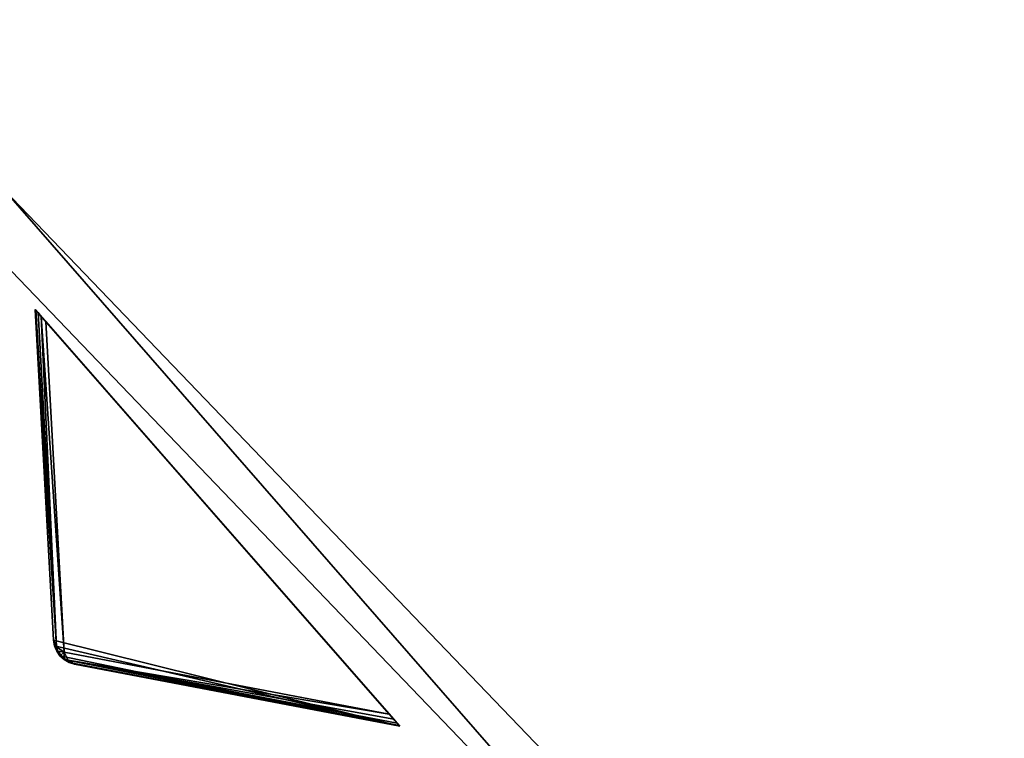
# Model space of a CAD drawing. Extents: x 5 to 565, y -280 to 280.
# Tile 4 of 256: x 84 to 122, y -186 to -158. Entities that reach past the tile are written whole.
import ezdxf

# ---------------------------------------------------------------- set-up
doc = ezdxf.new("R2010")
doc.units = 0
doc.header["$LTSCALE"] = 25.4
doc.layers.get('0').update_dxf_attribs({"color": 13, "linetype": 'CONTINUOUS'})

# ---------------------------------------------------------------- blocks, each defined once
blk = doc.blocks.new('GRUPUJ_3')
at = {"color": 254}
mesh = blk.add_polyface(dxfattribs=at)
corners = [(70.837, 88.388, 139.866), (84.28, 85.048, 150), (70.122, 101.228, 150), (70.874, 88.17, 139.717), (71.083, 87.785, 139.594), (71.246, 87.636, 139.625), (71.437, 87.526, 139.717), (71.648, 87.461, 139.866)]
mesh.append_faces([[corners[k] for k in face] for face in [(0, 1, 2), (1, 6, 7)]], dxfattribs={"vtx0": -1, "color": 254})
mesh.append_faces([[corners[k] for k in face] for face in [(1, 0, 3), (1, 3, 4), (1, 4, 5), (1, 5, 6)]], dxfattribs={"vtx0": -1, "vtx2": -1, "color": 254})
mesh = blk.add_polyface(dxfattribs=at)
corners = [(70.122, 101.228, 150), (70.837, 88.388, 10.75), (70.837, 88.388, 139.866), (70.122, 101.228, 0.616)]
mesh.append_faces([[corners[k] for k in face] for face in [(0, 1, 2), (1, 0, 3)]], dxfattribs={"vtx0": -1, "color": 254})
mesh = blk.add_polyface(dxfattribs=at)
corners = [(70.122, 101.228, 0.616), (70.149, 101.198, 0.357), (70.95, 88.126, 10.41)]
mesh.append_faces([[corners[k] for k in face] for face in [(0, 1, 2)]], dxfattribs={"color": 254})
mesh = blk.add_polyface(dxfattribs=at)
corners = [(84.253, 85.079, 0.357), (84.28, 85.048, 150), (84.28, 85.048, 0.616), (70.122, 101.228, 150), (84.174, 85.17, 0.162), (84.045, 85.317, 0.041), (83.875, 85.511), (70.528, 100.765), (70.357, 100.96, 0.041), (70.229, 101.106, 0.162), (70.149, 101.198, 0.357), (70.122, 101.228, 0.616)]
mesh.append_faces([[corners[k] for k in face] for face in [(0, 1, 2), (3, 10, 11)]], dxfattribs={"vtx0": -1, "color": 254})
mesh.append_faces([[corners[k] for k in face] for face in [(1, 0, 3)]], dxfattribs={"vtx0": -1, "vtx1": -1, "color": 254})
mesh.append_faces([[corners[k] for k in face] for face in [(3, 0, 4), (3, 4, 5), (3, 5, 6), (3, 6, 7), (3, 7, 8), (3, 8, 9), (3, 9, 10)]], dxfattribs={"vtx0": -1, "vtx2": -1, "color": 254})
mesh = blk.add_polyface(dxfattribs=at)
corners = [(70.122, 101.228, 0.616), (70.95, 88.126, 10.41), (70.837, 88.388, 10.75)]
mesh.append_faces([[corners[k] for k in face] for face in [(0, 1, 2)]], dxfattribs={"color": 254})
mesh = blk.add_polyface(dxfattribs=at)
corners = [(70.149, 101.198, 0.357), (70.229, 101.106, 0.162), (70.95, 88.126, 10.41)]
mesh.append_faces([[corners[k] for k in face] for face in [(0, 1, 2)]], dxfattribs={"color": 254})
mesh = blk.add_polyface(dxfattribs=at)
corners = [(70.229, 101.106, 0.162), (70.357, 100.96, 0.041), (70.95, 88.126, 10.41)]
mesh.append_faces([[corners[k] for k in face] for face in [(0, 1, 2)]], dxfattribs={"color": 254})
mesh = blk.add_polyface(dxfattribs=at)
corners = [(70.357, 100.96, 0.041), (70.528, 100.765), (71.243, 87.924, 10.134)]
mesh.append_faces([[corners[k] for k in face] for face in [(0, 1, 2)]], dxfattribs={"color": 254})
mesh = blk.add_polyface(dxfattribs=at)
corners = [(70.357, 100.96, 0.041), (71.243, 87.924, 10.134), (70.95, 88.126, 10.41)]
mesh.append_faces([[corners[k] for k in face] for face in [(0, 1, 2)]], dxfattribs={"color": 254})
mesh = blk.add_polyface(dxfattribs=at)
corners = [(83.875, 85.511), (71.243, 87.924, 10.134), (70.528, 100.765)]
mesh.append_faces([[corners[k] for k in face] for face in [(0, 1, 2)]], dxfattribs={"color": 254})
mesh = blk.add_polyface(dxfattribs=at)
corners = [(70.837, 88.388, 10.75), (70.994, 87.961, 10.507), (70.924, 88.033, 10.75)]
mesh.append_faces([[corners[k] for k in face] for face in [(0, 1, 2)]], dxfattribs={"color": 254})
mesh = blk.add_polyface(dxfattribs=at)
corners = [(70.837, 88.388, 10.75), (70.924, 88.033, 10.75), (70.874, 88.17, 139.717)]
mesh.append_faces([[corners[k] for k in face] for face in [(0, 1, 2)]], dxfattribs={"color": 254})
mesh = blk.add_polyface(dxfattribs=at)
corners = [(70.837, 88.388, 10.75), (70.95, 88.126, 10.41), (70.994, 87.961, 10.507)]
mesh.append_faces([[corners[k] for k in face] for face in [(0, 1, 2)]], dxfattribs={"color": 254})
mesh = blk.add_polyface(dxfattribs=at)
corners = [(70.837, 88.388, 10.75), (70.874, 88.17, 139.717), (70.837, 88.388, 139.866)]
mesh.append_faces([[corners[k] for k in face] for face in [(0, 1, 2)]], dxfattribs={"color": 254})
mesh = blk.add_polyface(dxfattribs=at)
corners = [(70.874, 88.17, 139.717), (70.924, 88.033, 10.75), (70.957, 87.966, 139.625)]
mesh.append_faces([[corners[k] for k in face] for face in [(0, 1, 2)]], dxfattribs={"color": 254})
mesh = blk.add_polyface(dxfattribs=at)
corners = [(70.924, 88.033, 10.75), (70.994, 87.961, 10.507), (70.957, 87.966, 10.75)]
mesh.append_faces([[corners[k] for k in face] for face in [(0, 1, 2)]], dxfattribs={"color": 254})
mesh = blk.add_polyface(dxfattribs=at)
corners = [(70.924, 88.033, 10.75), (70.957, 87.966, 10.75), (70.957, 87.966, 139.625)]
mesh.append_faces([[corners[k] for k in face] for face in [(0, 1, 2)]], dxfattribs={"color": 254})
mesh = blk.add_polyface(dxfattribs=at)
corners = [(70.95, 88.126, 10.41), (71.243, 87.924, 10.134), (70.994, 87.961, 10.507)]
mesh.append_faces([[corners[k] for k in face] for face in [(0, 1, 2)]], dxfattribs={"color": 254})
mesh = blk.add_polyface(dxfattribs=at)
corners = [(70.957, 87.966, 10.75), (70.994, 87.961, 10.507), (71.246, 87.636, 10.75)]
mesh.append_faces([[corners[k] for k in face] for face in [(0, 1, 2)]], dxfattribs={"color": 254})
mesh = blk.add_polyface(dxfattribs=at)
corners = [(71.246, 87.636, 139.625), (71.083, 87.785, 139.594), (70.957, 87.966, 10.75)]
mesh.append_faces([[corners[k] for k in face] for face in [(0, 1, 2)]], dxfattribs={"color": 254})
mesh = blk.add_polyface(dxfattribs=at)
corners = [(70.957, 87.966, 10.75), (71.246, 87.636, 10.75), (71.246, 87.636, 139.625)]
mesh.append_faces([[corners[k] for k in face] for face in [(0, 1, 2)]], dxfattribs={"color": 254})
mesh = blk.add_polyface(dxfattribs=at)
corners = [(70.957, 87.966, 10.75), (71.083, 87.785, 139.594), (70.957, 87.966, 139.625)]
mesh.append_faces([[corners[k] for k in face] for face in [(0, 1, 2)]], dxfattribs={"color": 254})
mesh = blk.add_polyface(dxfattribs=at)
corners = [(70.994, 87.961, 10.507), (71.243, 87.924, 10.134), (71.1, 87.799, 10.541)]
mesh.append_faces([[corners[k] for k in face] for face in [(0, 1, 2)]], dxfattribs={"color": 254})
mesh = blk.add_polyface(dxfattribs=at)
corners = [(70.994, 87.961, 10.507), (71.1, 87.799, 10.541), (71.246, 87.636, 10.75)]
mesh.append_faces([[corners[k] for k in face] for face in [(0, 1, 2)]], dxfattribs={"color": 254})
mesh = blk.add_polyface(dxfattribs=at)
corners = [(71.243, 87.924, 10.134), (71.246, 87.673, 10.507), (71.1, 87.799, 10.541)]
mesh.append_faces([[corners[k] for k in face] for face in [(0, 1, 2)]], dxfattribs={"color": 254})
mesh = blk.add_polyface(dxfattribs=at)
corners = [(71.246, 87.636, 10.75), (71.1, 87.799, 10.541), (71.246, 87.673, 10.507)]
mesh.append_faces([[corners[k] for k in face] for face in [(0, 1, 2)]], dxfattribs={"color": 254})
mesh = blk.add_polyface(dxfattribs=at)
corners = [(71.403, 87.608, 10.41), (71.243, 87.924, 10.134), (83.875, 85.511)]
mesh.append_faces([[corners[k] for k in face] for face in [(0, 1, 2)]], dxfattribs={"color": 254})
mesh = blk.add_polyface(dxfattribs=at)
corners = [(71.246, 87.673, 10.507), (71.243, 87.924, 10.134), (71.403, 87.608, 10.41)]
mesh.append_faces([[corners[k] for k in face] for face in [(0, 1, 2)]], dxfattribs={"color": 254})
mesh = blk.add_polyface(dxfattribs=at)
corners = [(71.246, 87.636, 10.75), (71.246, 87.673, 10.507), (71.308, 87.594, 10.75)]
mesh.append_faces([[corners[k] for k in face] for face in [(0, 1, 2)]], dxfattribs={"color": 254})
mesh = blk.add_polyface(dxfattribs=at)
corners = [(71.308, 87.594, 10.75), (71.246, 87.673, 10.507), (71.403, 87.608, 10.41)]
mesh.append_faces([[corners[k] for k in face] for face in [(0, 1, 2)]], dxfattribs={"color": 254})
mesh = blk.add_polyface(dxfattribs=at)
corners = [(71.437, 87.526, 139.717), (71.246, 87.636, 139.625), (71.246, 87.636, 10.75)]
mesh.append_faces([[corners[k] for k in face] for face in [(0, 1, 2)]], dxfattribs={"color": 254})
mesh = blk.add_polyface(dxfattribs=at)
corners = [(71.648, 87.461, 139.866), (71.246, 87.636, 10.75), (71.308, 87.594, 10.75)]
mesh.append_faces([[corners[k] for k in face] for face in [(0, 1, 2)]], dxfattribs={"color": 254})
mesh = blk.add_polyface(dxfattribs=at)
corners = [(71.648, 87.461, 139.866), (71.437, 87.526, 139.717), (71.246, 87.636, 10.75)]
mesh.append_faces([[corners[k] for k in face] for face in [(0, 1, 2)]], dxfattribs={"color": 254})
mesh = blk.add_polyface(dxfattribs=at)
corners = [(71.308, 87.594, 10.75), (71.403, 87.608, 10.41), (71.648, 87.461, 10.75)]
mesh.append_faces([[corners[k] for k in face] for face in [(0, 1, 2)]], dxfattribs={"color": 254})
mesh = blk.add_polyface(dxfattribs=at)
corners = [(71.648, 87.461, 139.866), (71.308, 87.594, 10.75), (71.648, 87.461, 10.75)]
mesh.append_faces([[corners[k] for k in face] for face in [(0, 1, 2)]], dxfattribs={"color": 254})
mesh = blk.add_polyface(dxfattribs=at)
corners = [(71.403, 87.608, 10.41), (83.875, 85.511), (84.045, 85.317, 0.041)]
mesh.append_faces([[corners[k] for k in face] for face in [(0, 1, 2)]], dxfattribs={"color": 254})
mesh = blk.add_polyface(dxfattribs=at)
corners = [(71.403, 87.608, 10.41), (84.045, 85.317, 0.041), (84.174, 85.17, 0.162)]
mesh.append_faces([[corners[k] for k in face] for face in [(0, 1, 2)]], dxfattribs={"color": 254})
mesh = blk.add_polyface(dxfattribs=at)
corners = [(71.403, 87.608, 10.41), (84.174, 85.17, 0.162), (84.253, 85.079, 0.357)]
mesh.append_faces([[corners[k] for k in face] for face in [(0, 1, 2)]], dxfattribs={"color": 254})
mesh = blk.add_polyface(dxfattribs=at)
corners = [(71.648, 87.461, 10.75), (71.403, 87.608, 10.41), (84.253, 85.079, 0.357)]
mesh.append_faces([[corners[k] for k in face] for face in [(0, 1, 2)]], dxfattribs={"color": 254})
mesh = blk.add_polyface(dxfattribs=at)
corners = [(71.648, 87.461, 10.75), (84.253, 85.079, 0.357), (84.28, 85.048, 0.616)]
mesh.append_faces([[corners[k] for k in face] for face in [(0, 1, 2)]], dxfattribs={"color": 254})
mesh = blk.add_polyface(dxfattribs=at)
corners = [(84.28, 85.048, 150), (71.648, 87.461, 10.75), (84.28, 85.048, 0.616), (71.648, 87.461, 139.866)]
mesh.append_faces([[corners[k] for k in face] for face in [(0, 1, 2), (1, 0, 3)]], dxfattribs={"vtx0": -1, "color": 254})
blk = doc.blocks.new('CRISTAL-M-7628-7627_STL')
at = {"color": 0}
blk.add_blockref('GRUPUJ_3', (14.455, -270.63, 250.002), dxfattribs=at)
at = {"color": 8}
mesh = blk.add_polyface(dxfattribs=at)
corners = [(5.38, -11.274, 430.002), (7.378, -11.194, 430.002), (7.194, 33.75, 430.002), (10.811, -56.007, 430.002), (12.771, -55.607, 430.002), (23.348, -99.289, 430.002), (25.218, -98.58, 430.002), (42.665, -140, 430.002), (44.397, -139, 430.002), (68.263, -177.085, 430.002), (69.812, -175.82, 430.002), (99.478, -209.583, 430.002), (100.804, -208.086, 430.002), (135.502, -236.653, 430.002), (136.571, -234.963, 430.002), (175.402, -257.594, 430.002), (176.186, -255.754, 430.002), (218.144, -271.864, 430.002), (218.623, -269.922, 430.002), (262.622, -279.092, 430.002), (262.783, -277.099, 430.002), (285.152, -280, 430.002), (285.152, -278, 430.002), (307.683, -279.092, 430.002), (307.522, -277.099, 430.002), (351.682, -269.922, 430.002), (352.161, -271.864, 430.002), (394.119, -255.754, 430.002), (394.903, -257.594, 430.002), (433.734, -234.963, 430.002), (434.803, -236.653, 430.002), (469.501, -208.086, 430.002), (470.827, -209.583, 430.002), (500.493, -175.82, 430.002), (502.042, -177.085, 430.002), (525.908, -139, 430.002), (527.64, -140, 430.002), (545.087, -98.58, 430.002), (546.957, -99.289, 430.002), (557.534, -55.607, 430.002), (559.494, -56.007, 430.002), (562.927, -11.194, 430.002), (564.925, -11.274, 430.002), (563.111, 33.75, 430.002), (9.179, 33.509, 430.002), (16.207, 77.901, 430.002), (18.128, 77.344, 430.002), (32.186, 120.034, 430.002), (33.993, 119.177, 430.002), (54.717, 159.058, 430.002), (56.363, 157.922, 430.002), (83.216, 193.963, 430.002), (84.658, 192.577, 430.002), (116.945, 223.844, 430.002), (118.146, 222.245, 430.002), (155.03, 247.928, 430.002), (155.959, 246.157, 430.002), (196.485, 265.59, 430.002), (197.119, 263.693, 430.002), (240.237, 276.374, 430.002), (240.558, 274.4, 430.002), (285.152, 280, 430.002), (285.152, 278, 430.002), (329.747, 274.4, 430.002), (330.068, 276.374, 430.002), (373.186, 263.693, 430.002), (373.819, 265.59, 430.002), (414.345, 246.157, 430.002), (415.275, 247.928, 430.002), (452.159, 222.245, 430.002), (453.36, 223.844, 430.002), (485.647, 192.577, 430.002), (487.089, 193.963, 430.002), (513.942, 157.922, 430.002), (515.588, 159.058, 430.002), (536.312, 119.177, 430.002), (538.119, 120.034, 430.002), (552.177, 77.344, 430.002), (554.098, 77.901, 430.002), (561.126, 33.509, 430.002)]
mesh.append_faces([[corners[k] for k in face] for face in [(0, 1, 2), (1, 3, 4), (4, 5, 6), (6, 7, 8), (8, 9, 10), (10, 11, 12), (12, 13, 14), (14, 15, 16), (16, 17, 18), (18, 19, 20), (20, 21, 22), (22, 23, 24), (24, 23, 25), (25, 26, 27), (27, 28, 29), (29, 30, 31), (31, 32, 33), (33, 34, 35), (35, 36, 37), (37, 38, 39), (39, 40, 41), (2, 44, 45), (44, 2, 1), (45, 46, 47), (47, 48, 49), (49, 50, 51), (51, 52, 53), (53, 54, 55), (55, 56, 57), (57, 58, 59), (59, 60, 61), (61, 63, 64), (64, 65, 66), (66, 67, 68), (68, 69, 70), (70, 71, 72), (72, 73, 74), (74, 75, 76), (76, 77, 78), (78, 79, 43)]], dxfattribs={"vtx0": -1, "vtx1": -1, "color": 8})
mesh.append_faces([[corners[k] for k in face] for face in [(1, 0, 3), (4, 3, 5), (6, 5, 7), (8, 7, 9), (10, 9, 11), (12, 11, 13), (14, 13, 15), (16, 15, 17), (18, 17, 19), (20, 19, 21), (22, 21, 23), (25, 23, 26), (27, 26, 28), (29, 28, 30), (31, 30, 32), (33, 32, 34), (35, 34, 36), (37, 36, 38), (39, 38, 40), (41, 40, 42), (41, 42, 43), (45, 44, 46), (47, 46, 48), (49, 48, 50), (51, 50, 52), (53, 52, 54), (55, 54, 56), (57, 56, 58), (59, 58, 60), (61, 60, 62), (61, 62, 63), (64, 63, 65), (66, 65, 67), (68, 67, 69), (70, 69, 71), (72, 71, 73), (74, 73, 75), (76, 75, 77), (78, 77, 79), (43, 79, 41)]], dxfattribs={"vtx0": -1, "vtx2": -1, "color": 8})
mesh = blk.add_polyface(dxfattribs=at)
corners = [(7.194, 33.75, 410.002), (9.179, 33.509, 410.002), (7.378, -11.194, 410.002), (16.207, 77.901, 410.002), (18.128, 77.344, 410.002), (32.186, 120.034, 410.002), (33.993, 119.177, 410.002), (54.717, 159.058, 410.002), (56.363, 157.922, 410.002), (83.216, 193.963, 410.002), (84.658, 192.577, 410.002), (116.945, 223.844, 410.002), (118.146, 222.245, 410.002), (155.03, 247.928, 410.002), (155.959, 246.157, 410.002), (196.485, 265.59, 410.002), (197.119, 263.693, 410.002), (240.237, 276.374, 410.002), (240.558, 274.4, 410.002), (285.152, 280, 410.002), (285.152, 278, 410.002), (330.068, 276.374, 410.002), (329.747, 274.4, 410.002), (373.186, 263.693, 410.002), (373.819, 265.59, 410.002), (414.345, 246.157, 410.002), (415.275, 247.928, 410.002), (452.159, 222.245, 410.002), (453.36, 223.844, 410.002), (485.647, 192.577, 410.002), (487.089, 193.963, 410.002), (513.942, 157.922, 410.002), (515.588, 159.058, 410.002), (536.312, 119.177, 410.002), (538.119, 120.034, 410.002), (552.177, 77.344, 410.002), (554.098, 77.901, 410.002), (561.126, 33.509, 410.002), (563.111, 33.75, 410.002), (562.927, -11.194, 410.002), (5.38, -11.274, 410.002), (10.811, -56.007, 410.002), (12.771, -55.607, 410.002), (23.348, -99.289, 410.002), (25.218, -98.58, 410.002), (42.665, -140, 410.002), (44.397, -139, 410.002), (68.263, -177.085, 410.002), (69.812, -175.82, 410.002), (99.478, -209.583, 410.002), (100.804, -208.086, 410.002), (135.502, -236.653, 410.002), (136.571, -234.963, 410.002), (175.402, -257.594, 410.002), (176.186, -255.754, 410.002), (218.144, -271.864, 410.002), (218.623, -269.922, 410.002), (262.622, -279.092, 410.002), (262.783, -277.099, 410.002), (285.152, -280, 410.002), (285.152, -278, 410.002), (307.522, -277.099, 410.002), (307.683, -279.092, 410.002), (351.682, -269.922, 410.002), (352.161, -271.864, 410.002), (394.119, -255.754, 410.002), (394.903, -257.594, 410.002), (433.734, -234.963, 410.002), (434.803, -236.653, 410.002), (469.501, -208.086, 410.002), (470.827, -209.583, 410.002), (500.493, -175.82, 410.002), (502.042, -177.085, 410.002), (525.908, -139, 410.002), (527.64, -140, 410.002), (545.087, -98.58, 410.002), (546.957, -99.289, 410.002), (557.534, -55.607, 410.002), (559.494, -56.007, 410.002), (564.925, -11.274, 410.002)]
mesh.append_faces([[corners[k] for k in face] for face in [(1, 3, 4), (4, 5, 6), (6, 7, 8), (8, 9, 10), (10, 11, 12), (12, 13, 14), (14, 15, 16), (16, 17, 18), (18, 19, 20), (20, 21, 22), (22, 21, 23), (23, 24, 25), (25, 26, 27), (27, 28, 29), (29, 30, 31), (31, 32, 33), (33, 34, 35), (35, 36, 37), (37, 38, 39), (40, 2, 41), (41, 42, 43), (43, 44, 45), (45, 46, 47), (47, 48, 49), (49, 50, 51), (51, 52, 53), (53, 54, 55), (55, 56, 57), (57, 58, 59), (59, 61, 62), (62, 63, 64), (64, 65, 66), (66, 67, 68), (68, 69, 70), (70, 71, 72), (72, 73, 74), (74, 75, 76), (76, 77, 78), (78, 39, 79), (79, 39, 38)]], dxfattribs={"vtx0": -1, "vtx1": -1, "color": 8})
mesh.append_faces([[corners[k] for k in face] for face in [(0, 1, 2), (1, 0, 3), (4, 3, 5), (6, 5, 7), (8, 7, 9), (10, 9, 11), (12, 11, 13), (14, 13, 15), (16, 15, 17), (18, 17, 19), (20, 19, 21), (23, 21, 24), (25, 24, 26), (27, 26, 28), (29, 28, 30), (31, 30, 32), (33, 32, 34), (35, 34, 36), (37, 36, 38), (2, 40, 0), (41, 2, 42), (43, 42, 44), (45, 44, 46), (47, 46, 48), (49, 48, 50), (51, 50, 52), (53, 52, 54), (55, 54, 56), (57, 56, 58), (59, 58, 60), (59, 60, 61), (62, 61, 63), (64, 63, 65), (66, 65, 67), (68, 67, 69), (70, 69, 71), (72, 71, 73), (74, 73, 75), (76, 75, 77), (78, 77, 39)]], dxfattribs={"vtx0": -1, "vtx2": -1, "color": 8})
mesh = blk.add_polyface(dxfattribs=at)
corners = [(22.865, -10.57, 417.002), (24.864, -10.489, 417.002), (24.566, 31.641, 417.002), (27.957, -52.507, 417.002), (29.917, -52.107, 417.002), (39.711, -93.084, 417.002), (41.581, -92.375, 417.002), (57.821, -131.25, 417.002), (59.553, -130.25, 417.002), (81.819, -166.017, 417.002), (83.368, -164.752, 417.002), (111.083, -196.484, 417.002), (112.409, -194.987, 417.002), (144.855, -221.862, 417.002), (145.924, -220.172, 417.002), (182.261, -241.495, 417.002), (183.045, -239.655, 417.002), (222.332, -254.872, 417.002), (222.811, -252.93, 417.002), (264.03, -261.649, 417.002), (264.191, -259.655, 417.002), (285.152, -262.5, 417.002), (285.152, -260.5, 417.002), (306.275, -261.649, 417.002), (306.114, -259.655, 417.002), (347.494, -252.93, 417.002), (347.973, -254.872, 417.002), (387.26, -239.655, 417.002), (388.044, -241.495, 417.002), (424.381, -220.172, 417.002), (425.45, -221.862, 417.002), (457.896, -194.987, 417.002), (459.222, -196.484, 417.002), (486.937, -164.752, 417.002), (488.486, -166.017, 417.002), (510.752, -130.25, 417.002), (512.484, -131.25, 417.002), (528.724, -92.375, 417.002), (530.594, -93.084, 417.002), (540.388, -52.107, 417.002), (542.348, -52.507, 417.002), (545.441, -10.489, 417.002), (547.44, -10.57, 417.002), (545.739, 31.641, 417.002), (26.552, 31.4, 417.002), (33.016, 73.032, 417.002), (34.937, 72.476, 417.002), (47.997, 112.532, 417.002), (49.804, 111.674, 417.002), (69.119, 149.117, 417.002), (70.765, 147.981, 417.002), (95.837, 181.84, 417.002), (97.279, 180.455, 417.002), (127.458, 209.854, 417.002), (128.659, 208.255, 417.002), (163.163, 232.432, 417.002), (164.092, 230.661, 417.002), (202.027, 248.991, 417.002), (202.66, 247.094, 417.002), (243.044, 259.101, 417.002), (243.365, 257.127, 417.002), (285.152, 262.5, 417.002), (285.152, 260.5, 417.002), (326.94, 257.127, 417.002), (327.26, 259.101, 417.002), (367.644, 247.094, 417.002), (368.278, 248.991, 417.002), (406.213, 230.661, 417.002), (407.142, 232.432, 417.002), (441.646, 208.255, 417.002), (442.847, 209.854, 417.002), (473.026, 180.455, 417.002), (474.468, 181.84, 417.002), (499.54, 147.981, 417.002), (501.186, 149.117, 417.002), (520.501, 111.674, 417.002), (522.308, 112.532, 417.002), (535.367, 72.476, 417.002), (537.288, 73.032, 417.002), (543.753, 31.4, 417.002)]
mesh.append_faces([[corners[k] for k in face] for face in [(0, 1, 2), (1, 3, 4), (4, 5, 6), (6, 7, 8), (8, 9, 10), (10, 11, 12), (12, 13, 14), (14, 15, 16), (16, 17, 18), (18, 19, 20), (20, 21, 22), (22, 23, 24), (24, 23, 25), (25, 26, 27), (27, 28, 29), (29, 30, 31), (31, 32, 33), (33, 34, 35), (35, 36, 37), (37, 38, 39), (39, 40, 41), (2, 44, 45), (44, 2, 1), (45, 46, 47), (47, 48, 49), (49, 50, 51), (51, 52, 53), (53, 54, 55), (55, 56, 57), (57, 58, 59), (59, 60, 61), (61, 63, 64), (64, 65, 66), (66, 67, 68), (68, 69, 70), (70, 71, 72), (72, 73, 74), (74, 75, 76), (76, 77, 78), (78, 79, 43)]], dxfattribs={"vtx0": -1, "vtx1": -1, "color": 8})
mesh.append_faces([[corners[k] for k in face] for face in [(1, 0, 3), (4, 3, 5), (6, 5, 7), (8, 7, 9), (10, 9, 11), (12, 11, 13), (14, 13, 15), (16, 15, 17), (18, 17, 19), (20, 19, 21), (22, 21, 23), (25, 23, 26), (27, 26, 28), (29, 28, 30), (31, 30, 32), (33, 32, 34), (35, 34, 36), (37, 36, 38), (39, 38, 40), (41, 40, 42), (41, 42, 43), (45, 44, 46), (47, 46, 48), (49, 48, 50), (51, 50, 52), (53, 52, 54), (55, 54, 56), (57, 56, 58), (59, 58, 60), (61, 60, 62), (61, 62, 63), (64, 63, 65), (66, 65, 67), (68, 67, 69), (70, 69, 71), (72, 71, 73), (74, 73, 75), (76, 75, 77), (78, 77, 79), (43, 79, 41)]], dxfattribs={"vtx0": -1, "vtx2": -1, "color": 8})
mesh = blk.add_polyface(dxfattribs=at)
corners = [(24.566, 31.641, 410.002), (26.552, 31.4, 410.002), (24.864, -10.489, 410.002), (33.016, 73.032, 410.002), (34.937, 72.476, 410.002), (47.997, 112.532, 410.002), (49.804, 111.674, 410.002), (69.119, 149.117, 410.002), (70.765, 147.981, 410.002), (95.837, 181.84, 410.002), (97.279, 180.455, 410.002), (127.458, 209.854, 410.002), (128.659, 208.255, 410.002), (163.163, 232.432, 410.002), (164.092, 230.661, 410.002), (202.027, 248.991, 410.002), (202.66, 247.094, 410.002), (243.044, 259.101, 410.002), (243.365, 257.127, 410.002), (285.152, 262.5, 410.002), (285.152, 260.5, 410.002), (327.26, 259.101, 410.002), (326.94, 257.127, 410.002), (367.644, 247.094, 410.002), (368.278, 248.991, 410.002), (406.213, 230.661, 410.002), (407.142, 232.432, 410.002), (441.646, 208.255, 410.002), (442.847, 209.854, 410.002), (473.026, 180.455, 410.002), (474.468, 181.84, 410.002), (499.54, 147.981, 410.002), (501.186, 149.117, 410.002), (520.501, 111.674, 410.002), (522.308, 112.532, 410.002), (535.367, 72.476, 410.002), (537.288, 73.032, 410.002), (543.753, 31.4, 410.002), (545.739, 31.641, 410.002), (545.441, -10.489, 410.002), (22.865, -10.57, 410.002), (27.957, -52.507, 410.002), (29.917, -52.107, 410.002), (39.711, -93.084, 410.002), (41.581, -92.375, 410.002), (57.821, -131.25, 410.002), (59.553, -130.25, 410.002), (81.819, -166.017, 410.002), (83.368, -164.752, 410.002), (111.083, -196.484, 410.002), (112.409, -194.987, 410.002), (144.855, -221.862, 410.002), (145.924, -220.172, 410.002), (182.261, -241.495, 410.002), (183.045, -239.655, 410.002), (222.332, -254.872, 410.002), (222.811, -252.93, 410.002), (264.03, -261.649, 410.002), (264.191, -259.655, 410.002), (285.152, -262.5, 410.002), (285.152, -260.5, 410.002), (306.114, -259.655, 410.002), (306.275, -261.649, 410.002), (347.494, -252.93, 410.002), (347.973, -254.872, 410.002), (387.26, -239.655, 410.002), (388.044, -241.495, 410.002), (424.381, -220.172, 410.002), (425.45, -221.862, 410.002), (457.896, -194.987, 410.002), (459.222, -196.484, 410.002), (486.937, -164.752, 410.002), (488.486, -166.017, 410.002), (510.752, -130.25, 410.002), (512.484, -131.25, 410.002), (528.724, -92.375, 410.002), (530.594, -93.084, 410.002), (540.388, -52.107, 410.002), (542.348, -52.507, 410.002), (547.44, -10.57, 410.002)]
mesh.append_faces([[corners[k] for k in face] for face in [(1, 3, 4), (4, 5, 6), (6, 7, 8), (8, 9, 10), (10, 11, 12), (12, 13, 14), (14, 15, 16), (16, 17, 18), (18, 19, 20), (20, 21, 22), (22, 21, 23), (23, 24, 25), (25, 26, 27), (27, 28, 29), (29, 30, 31), (31, 32, 33), (33, 34, 35), (35, 36, 37), (37, 38, 39), (40, 2, 41), (41, 42, 43), (43, 44, 45), (45, 46, 47), (47, 48, 49), (49, 50, 51), (51, 52, 53), (53, 54, 55), (55, 56, 57), (57, 58, 59), (59, 61, 62), (62, 63, 64), (64, 65, 66), (66, 67, 68), (68, 69, 70), (70, 71, 72), (72, 73, 74), (74, 75, 76), (76, 77, 78), (78, 39, 79), (79, 39, 38)]], dxfattribs={"vtx0": -1, "vtx1": -1, "color": 8})
mesh.append_faces([[corners[k] for k in face] for face in [(0, 1, 2), (1, 0, 3), (4, 3, 5), (6, 5, 7), (8, 7, 9), (10, 9, 11), (12, 11, 13), (14, 13, 15), (16, 15, 17), (18, 17, 19), (20, 19, 21), (23, 21, 24), (25, 24, 26), (27, 26, 28), (29, 28, 30), (31, 30, 32), (33, 32, 34), (35, 34, 36), (37, 36, 38), (2, 40, 0), (41, 2, 42), (43, 42, 44), (45, 44, 46), (47, 46, 48), (49, 48, 50), (51, 50, 52), (53, 52, 54), (55, 54, 56), (57, 56, 58), (59, 58, 60), (59, 60, 61), (62, 61, 63), (64, 63, 65), (66, 65, 67), (68, 67, 69), (70, 69, 71), (72, 71, 73), (74, 73, 75), (76, 75, 77), (78, 77, 39)]], dxfattribs={"vtx0": -1, "vtx2": -1, "color": 8})
mesh = blk.add_polyface(dxfattribs=at)
corners = [(100.302, -7.449, 284.002), (102.301, -7.369, 284.002), (101.501, 22.299, 284.002), (103.891, -37.005, 284.002), (105.851, -36.605, 284.002), (112.174, -65.602, 284.002), (114.044, -64.893, 284.002), (124.938, -92.5, 284.002), (126.67, -91.5, 284.002), (141.851, -117.002, 284.002), (143.4, -115.738, 284.002), (162.475, -138.474, 284.002), (163.801, -136.977, 284.002), (186.276, -156.36, 284.002), (187.345, -154.67, 284.002), (212.639, -170.196, 284.002), (213.423, -168.356, 284.002), (240.879, -179.624, 284.002), (241.358, -177.682, 284.002), (270.266, -184.4, 284.002), (270.427, -182.407, 284.002), (285.152, -185, 284.002), (285.152, -183, 284.002), (300.039, -184.4, 284.002), (299.878, -182.407, 284.002), (328.947, -177.682, 284.002), (329.426, -179.624, 284.002), (356.882, -168.356, 284.002), (357.666, -170.196, 284.002), (382.96, -154.67, 284.002), (384.029, -156.36, 284.002), (406.504, -136.977, 284.002), (407.83, -138.474, 284.002), (426.905, -115.738, 284.002), (428.454, -117.002, 284.002), (443.635, -91.5, 284.002), (445.367, -92.5, 284.002), (456.26, -64.893, 284.002), (458.13, -65.602, 284.002), (464.454, -36.605, 284.002), (466.414, -37.005, 284.002), (468.004, -7.369, 284.002), (470.002, -7.449, 284.002), (468.804, 22.299, 284.002), (103.487, 22.058, 284.002), (107.457, 51.47, 284.002), (109.378, 50.914, 284.002), (118.014, 79.308, 284.002), (119.821, 78.451, 284.002), (132.9, 105.092, 284.002), (134.546, 103.956, 284.002), (151.73, 128.154, 284.002), (153.172, 126.769, 284.002), (174.015, 147.897, 284.002), (175.217, 146.298, 284.002), (199.179, 163.809, 284.002), (200.108, 162.038, 284.002), (226.569, 175.479, 284.002), (227.202, 173.582, 284.002), (255.476, 182.604, 284.002), (255.797, 180.63, 284.002), (285.152, 185, 284.002), (285.152, 183, 284.002), (314.508, 180.63, 284.002), (314.829, 182.604, 284.002), (343.103, 173.582, 284.002), (343.736, 175.479, 284.002), (370.197, 162.038, 284.002), (371.126, 163.809, 284.002), (395.088, 146.298, 284.002), (396.29, 147.897, 284.002), (417.133, 126.769, 284.002), (418.575, 128.154, 284.002), (435.759, 103.956, 284.002), (437.404, 105.092, 284.002), (450.484, 78.451, 284.002), (452.291, 79.308, 284.002), (460.927, 50.914, 284.002), (462.848, 51.47, 284.002), (466.818, 22.058, 284.002)]
mesh.append_faces([[corners[k] for k in face] for face in [(0, 1, 2), (1, 3, 4), (4, 5, 6), (6, 7, 8), (8, 9, 10), (10, 11, 12), (12, 13, 14), (14, 15, 16), (16, 17, 18), (18, 19, 20), (20, 21, 22), (22, 23, 24), (24, 23, 25), (25, 26, 27), (27, 28, 29), (29, 30, 31), (31, 32, 33), (33, 34, 35), (35, 36, 37), (37, 38, 39), (39, 40, 41), (2, 44, 45), (44, 2, 1), (45, 46, 47), (47, 48, 49), (49, 50, 51), (51, 52, 53), (53, 54, 55), (55, 56, 57), (57, 58, 59), (59, 60, 61), (61, 63, 64), (64, 65, 66), (66, 67, 68), (68, 69, 70), (70, 71, 72), (72, 73, 74), (74, 75, 76), (76, 77, 78), (78, 79, 43)]], dxfattribs={"vtx0": -1, "vtx1": -1, "color": 8})
mesh.append_faces([[corners[k] for k in face] for face in [(1, 0, 3), (4, 3, 5), (6, 5, 7), (8, 7, 9), (10, 9, 11), (12, 11, 13), (14, 13, 15), (16, 15, 17), (18, 17, 19), (20, 19, 21), (22, 21, 23), (25, 23, 26), (27, 26, 28), (29, 28, 30), (31, 30, 32), (33, 32, 34), (35, 34, 36), (37, 36, 38), (39, 38, 40), (41, 40, 42), (41, 42, 43), (45, 44, 46), (47, 46, 48), (49, 48, 50), (51, 50, 52), (53, 52, 54), (55, 54, 56), (57, 56, 58), (59, 58, 60), (61, 60, 62), (61, 62, 63), (64, 63, 65), (66, 65, 67), (68, 67, 69), (70, 69, 71), (72, 71, 73), (74, 73, 75), (76, 75, 77), (78, 77, 79), (43, 79, 41)]], dxfattribs={"vtx0": -1, "vtx2": -1, "color": 8})
mesh = blk.add_polyface(dxfattribs=at)
corners = [(101.501, 22.299, 277.002), (103.487, 22.058, 277.002), (102.301, -7.369, 277.002), (107.457, 51.47, 277.002), (109.378, 50.914, 277.002), (118.014, 79.308, 277.002), (119.821, 78.451, 277.002), (132.9, 105.092, 277.002), (134.546, 103.956, 277.002), (151.73, 128.154, 277.002), (153.172, 126.769, 277.002), (174.015, 147.897, 277.002), (175.217, 146.298, 277.002), (199.179, 163.809, 277.002), (200.108, 162.038, 277.002), (226.569, 175.479, 277.002), (227.202, 173.582, 277.002), (255.476, 182.604, 277.002), (255.797, 180.63, 277.002), (285.152, 185, 277.002), (285.152, 183, 277.002), (314.829, 182.604, 277.002), (314.508, 180.63, 277.002), (343.103, 173.582, 277.002), (343.736, 175.479, 277.002), (370.197, 162.038, 277.002), (371.126, 163.809, 277.002), (395.088, 146.298, 277.002), (396.29, 147.897, 277.002), (417.133, 126.769, 277.002), (418.575, 128.154, 277.002), (435.759, 103.956, 277.002), (437.404, 105.092, 277.002), (450.484, 78.451, 277.002), (452.291, 79.308, 277.002), (460.927, 50.914, 277.002), (462.848, 51.47, 277.002), (466.818, 22.058, 277.002), (468.804, 22.299, 277.002), (468.004, -7.369, 277.002), (100.302, -7.449, 277.002), (103.891, -37.005, 277.002), (105.851, -36.605, 277.002), (112.174, -65.602, 277.002), (114.044, -64.893, 277.002), (124.938, -92.5, 277.002), (126.67, -91.5, 277.002), (141.851, -117.002, 277.002), (143.4, -115.738, 277.002), (162.475, -138.474, 277.002), (163.801, -136.977, 277.002), (186.276, -156.36, 277.002), (187.345, -154.67, 277.002), (212.639, -170.196, 277.002), (213.423, -168.356, 277.002), (240.879, -179.624, 277.002), (241.358, -177.682, 277.002), (270.266, -184.4, 277.002), (270.427, -182.407, 277.002), (285.152, -185, 277.002), (285.152, -183, 277.002), (299.878, -182.407, 277.002), (300.039, -184.4, 277.002), (328.947, -177.682, 277.002), (329.426, -179.624, 277.002), (356.882, -168.356, 277.002), (357.666, -170.196, 277.002), (382.96, -154.67, 277.002), (384.029, -156.36, 277.002), (406.504, -136.977, 277.002), (407.83, -138.474, 277.002), (426.905, -115.738, 277.002), (428.454, -117.002, 277.002), (443.635, -91.5, 277.002), (445.367, -92.5, 277.002), (456.26, -64.893, 277.002), (458.13, -65.602, 277.002), (464.454, -36.605, 277.002), (466.414, -37.005, 277.002), (470.002, -7.449, 277.002)]
mesh.append_faces([[corners[k] for k in face] for face in [(1, 3, 4), (4, 5, 6), (6, 7, 8), (8, 9, 10), (10, 11, 12), (12, 13, 14), (14, 15, 16), (16, 17, 18), (18, 19, 20), (20, 21, 22), (22, 21, 23), (23, 24, 25), (25, 26, 27), (27, 28, 29), (29, 30, 31), (31, 32, 33), (33, 34, 35), (35, 36, 37), (37, 38, 39), (40, 2, 41), (41, 42, 43), (43, 44, 45), (45, 46, 47), (47, 48, 49), (49, 50, 51), (51, 52, 53), (53, 54, 55), (55, 56, 57), (57, 58, 59), (59, 61, 62), (62, 63, 64), (64, 65, 66), (66, 67, 68), (68, 69, 70), (70, 71, 72), (72, 73, 74), (74, 75, 76), (76, 77, 78), (78, 39, 79), (79, 39, 38)]], dxfattribs={"vtx0": -1, "vtx1": -1, "color": 8})
mesh.append_faces([[corners[k] for k in face] for face in [(0, 1, 2), (1, 0, 3), (4, 3, 5), (6, 5, 7), (8, 7, 9), (10, 9, 11), (12, 11, 13), (14, 13, 15), (16, 15, 17), (18, 17, 19), (20, 19, 21), (23, 21, 24), (25, 24, 26), (27, 26, 28), (29, 28, 30), (31, 30, 32), (33, 32, 34), (35, 34, 36), (37, 36, 38), (2, 40, 0), (41, 2, 42), (43, 42, 44), (45, 44, 46), (47, 46, 48), (49, 48, 50), (51, 50, 52), (53, 52, 54), (55, 54, 56), (57, 56, 58), (59, 58, 60), (59, 60, 61), (62, 61, 63), (64, 63, 65), (66, 65, 67), (68, 67, 69), (70, 69, 71), (72, 71, 73), (74, 73, 75), (76, 75, 77), (78, 77, 39)]], dxfattribs={"vtx0": -1, "vtx2": -1, "color": 8})
mesh = blk.add_polyface(dxfattribs=at)
corners = [(83.368, -164.752, 410.002), (112.409, -194.987, 417.002), (112.409, -194.987, 410.002), (83.368, -164.752, 417.002)]
mesh.append_faces([[corners[k] for k in face] for face in [(0, 1, 2), (1, 0, 3)]], dxfattribs={"vtx0": -1, "color": 8})
mesh = blk.add_polyface(dxfattribs=at)
corners = [(81.819, -166.017, 417.002), (111.083, -196.484, 410.002), (111.083, -196.484, 417.002), (81.819, -166.017, 410.002)]
mesh.append_faces([[corners[k] for k in face] for face in [(0, 1, 2), (1, 0, 3)]], dxfattribs={"vtx0": -1, "color": 8})
mesh = blk.add_polyface(dxfattribs=at)
corners = [(69.812, -175.82, 410.002), (100.804, -208.086, 430.002), (100.804, -208.086, 410.002), (69.812, -175.82, 430.002)]
mesh.append_faces([[corners[k] for k in face] for face in [(0, 1, 2), (1, 0, 3)]], dxfattribs={"vtx0": -1, "color": 8})
mesh = blk.add_polyface(dxfattribs=at)
corners = [(68.263, -177.085, 430.002), (99.478, -209.583, 410.002), (99.478, -209.583, 430.002), (68.263, -177.085, 410.002)]
mesh.append_faces([[corners[k] for k in face] for face in [(0, 1, 2), (1, 0, 3)]], dxfattribs={"vtx0": -1, "color": 8})
blk = doc.blocks.new('GRUPUJ_6')
at = {"color": 0}
blk.add_blockref('CRISTAL-M-7628-7627_STL', (-5.38, 280, -0.002), dxfattribs=at)

msp = doc.modelspace()

# ---------------------------------------------------------------- block references
at = {"color": 0}
msp.add_blockref('GRUPUJ_6', (5.38, -280, 0.002), dxfattribs=at)

doc.saveas('drawing.dxf')
